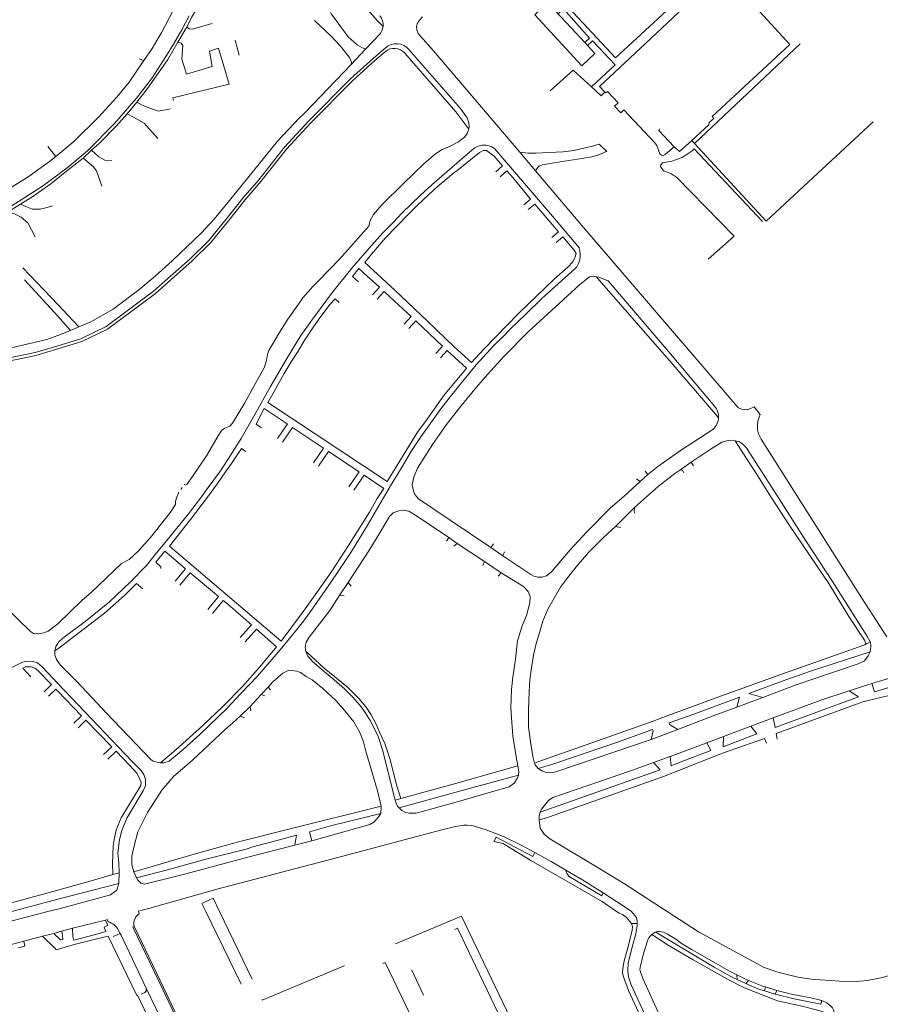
# Model space of a CAD drawing. Extents: x 145000 to 155000, y 457500 to 470000.
# Tile 159 of 256: x 152987 to 153285, y 461968 to 462310. Entities that reach past the tile are written whole.
import ezdxf

# ---------------------------------------------------------------- set-up
doc = ezdxf.new("R2010")
doc.units = 0
doc.header["$LTSCALE"] = 0.2
doc.header["$MEASUREMENT"] = 0
doc.layers.add('kant verharding', color=252, linetype='Continuous', lineweight=0)

msp = doc.modelspace()

# ---------------------------------------------------------------- linework, layer by layer
at = {"layer": 'kant verharding', "lineweight": 0}
for p, q in [((153172.63, 462312.64), (153178.17, 462306.68)), ((153044.91, 462307.21), (153041.65, 462301.79)), ((153106.82, 462299.29), (153111.62, 462304.43)), ((153178.17, 462306.68), (153182.87, 462301.61)), ((153061.55, 462302.43), (153062.95, 462297.19)), ((153221, 462266.58), (153257.68, 462301.22)), ((153101.88, 462294.02), (153106.82, 462299.29)), ((153029.94, 462295.34), (153028.25, 462296)), ((153027.45, 462280.87), (153024.05, 462276.91)), ((153282.97, 462274.08), (153245.89, 462239.68)), ((153190.56, 462263.85), (153187.86, 462266.4)), ((153220.02, 462267.66), (153221, 462266.58)), ((153245.89, 462239.68), (153221, 462266.58)), ((152997.47, 462264.36), (152996.56, 462265.5)), ((152999.3, 462262.08), (152997.47, 462264.36)), ((152999.3, 462262.08), (153000, 462262.65)), ((153011.73, 462264.21), (153008.79, 462261.48)), ((153160.32, 462263.52), (153165.79, 462257.06)), ((153190.36, 462263.75), (153190.56, 462263.85)), ((153152, 462256.8), (153154.35, 462258.8)), ((153153.49, 462255.05), (153155.86, 462257.07)), ((152982.54, 462242.76), (152987.09, 462245.57)), ((153161.8, 462245.31), (153164.11, 462247.28)), ((153165.54, 462245.56), (153163.23, 462243.64)), ((153165.54, 462245.56), (153173.75, 462235.91)), ((153173.75, 462235.91), (153171.48, 462233.97)), ((153175.25, 462234.17), (153172.97, 462232.22)), ((152987.93, 462223.48), (153000, 462210.75)), ((153000, 462206.61), (152988.53, 462219.29)), ((153104.36, 462218.57), (153102.34, 462220.44)), ((153188.01, 462219.05), (153186.91, 462220.32)), ((153109.2, 462214.08), (153111.63, 462216.7)), ((153110.82, 462212.58), (153113.26, 462215.22)), ((153097.7, 462211.37), (153096.24, 462212.72)), ((153000, 462210.75), (153007.34, 462203)), ((153004.49, 462201.65), (153000, 462206.61)), ((153120.2, 462203.88), (153122.62, 462206.49)), ((153121.82, 462202.39), (153124.22, 462204.98)), ((153124.22, 462204.98), (153133.58, 462196.25)), ((153004.49, 462201.65), (153000, 462199.95)), ((153007.34, 462203), (153004.49, 462201.65)), ((153131.21, 462193.69), (153133.58, 462196.25)), ((153132.82, 462192.19), (153135.19, 462194.75)), ((153070.75, 462167.9), (153068.89, 462169.15)), ((153076.3, 462164.15), (153079.73, 462169.23)), ((153078.04, 462162.97), (153081.48, 462168.06)), ((153236.17, 462161.76), (153235.12, 462163.42)), ((153060.25, 462155.47), (153063.72, 462160.76)), ((153065.23, 462159.74), (153063.72, 462160.76)), ((153088.73, 462155.75), (153092.2, 462160.89)), ((153090.47, 462154.58), (153093.95, 462159.72)), ((153093.95, 462159.72), (153104.6, 462152.63)), ((153216.28, 462153.42), (153219.86, 462155.97)), ((153219.86, 462155.97), (153220.62, 462154.67)), ((153101.07, 462147.41), (153104.6, 462152.63)), ((153102.81, 462146.23), (153106.34, 462151.46)), ((153202.09, 462149.24), (153200.81, 462150.17)), ((153204.82, 462151.68), (153202.09, 462149.24)), ((153204.82, 462151.68), (153203.89, 462152.83)), ((153043.15, 462147.16), (153042.69, 462146.55)), ((153193.61, 462133.69), (153200.19, 462140.27)), ((153195.31, 462133.27), (153193.61, 462133.69)), ((153135.74, 462129.82), (153134.95, 462128.54)), ((153135.74, 462129.82), (153138.64, 462127.77)), ((153137.44, 462126.79), (153138.64, 462127.77)), ((153138.64, 462127.77), (153148.12, 462121.56)), ((153150.3, 462126.42), (153151.23, 462127.69)), ((153154.46, 462123.47), (153150.3, 462126.42)), ((153154.46, 462123.47), (153155.05, 462124.84)), ((153044.34, 462118.96), (153040.8, 462114.72)), ((153148.12, 462121.56), (153147.53, 462120.14)), ((153148.12, 462121.56), (153153.87, 462117.55)), ((153045.95, 462117.61), (153042.38, 462113.35)), ((153055.85, 462109.34), (153045.95, 462117.61)), ((153153.87, 462117.55), (153152.81, 462116.46)), ((153027.38, 462113.85), (153023.34, 462109.83)), ((153029.56, 462111.99), (153027.38, 462113.85)), ((153029.48, 462112.06), (153029.4, 462112.13)), ((153097.7, 462109.64), (153100.78, 462114.17)), ((153100.78, 462114.17), (153101.8, 462113)), ((153055.85, 462109.34), (153052.11, 462104.87)), ((153057.46, 462107.99), (153053.69, 462103.49)), ((153067.2, 462099.51), (153063.33, 462095.09)), ((153068.93, 462098), (153065.06, 462093.58)), ((153281.99, 462093.65), (153280.06, 462092.56)), ((153000, 462091.23), (152999.05, 462090.56)), ((153000.5, 462091.59), (153000, 462091.23)), ((153087.79, 462088.75), (153086.09, 462090.28)), ((153282.51, 462079.21), (153290.63, 462081.62)), ((152997.85, 462078.77), (152995.34, 462076.33)), ((153274.68, 462076.63), (153282.51, 462079.21)), ((152999.38, 462077.18), (152996.85, 462074.72)), ((153000, 462076.54), (152999.38, 462077.18)), ((153008.27, 462067.98), (153000, 462076.54)), ((153066.84, 462071.13), (153070.63, 462075.33)), ((153070.63, 462075.33), (153072.99, 462077.95)), ((153070.63, 462075.33), (153071.91, 462074.87)), ((153072.99, 462077.95), (153073.86, 462076.98)), ((153063.27, 462067.85), (153066.84, 462071.13)), ((153066.84, 462071.13), (153067.07, 462069.73)), ((153244.68, 462074.29), (153235.66, 462070.94)), ((153008.27, 462067.98), (153005.62, 462065.41)), ((153064.78, 462067.23), (153063.27, 462067.85)), ((153009.8, 462066.4), (153007.13, 462063.8)), ((153018.73, 462057.23), (153009.8, 462066.4)), ((153240.47, 462064.35), (153231, 462060.75)), ((153248.33, 462067.23), (153240.47, 462064.35)), ((153242.62, 462061.68), (153240.47, 462064.35)), ((153248.33, 462067.23), (153248.95, 462063.91)), ((153215.2, 462063.16), (153205.95, 462059.74)), ((153249.63, 462059.86), (153249.27, 462061.82)), ((153225.31, 462058.58), (153212.52, 462053.87)), ((153231, 462060.75), (153225.31, 462058.58)), ((153245.3, 462060.11), (153245.98, 462058.5)), ((153018.73, 462057.23), (153015.91, 462054.48)), ((153020.26, 462055.65), (153017.42, 462052.88)), ((153165.43, 462051.57), (153166.65, 462052)), ((153212.52, 462053.87), (153206.77, 462051.75)), ((153119.01, 462039.22), (153117.12, 462038.71)), ((153112.26, 462036.61), (153112.12, 462034.1)), ((153088.24, 462024.57), (153082.33, 462023.09)), ((153019.14, 462012.83), (153021.3, 462013.44)), ((153021.23, 462009.71), (153021.3, 462013.44)), ((153027.34, 462011.77), (153026.42, 462013.83)), ((153011.56, 462010.7), (153000, 462007.47)), ((153021.23, 462009.71), (153000, 462004.32)), ((153019.14, 462012.83), (153011.56, 462010.7)), ((153000, 462007.47), (152973.02, 462000)), ((153000, 462004.32), (152984.09, 462000)), ((152973.67, 461994.08), (152996.59, 462000)), ((152996.59, 462000), (153000, 462000.9)), ((153063.64, 461974.77), (153051.43, 462000)), ((153056.14, 462000), (153067.48, 461976.57)), ((153193.91, 462000), (153194.81, 461999.44)), ((153005.16, 461994.2), (153016.56, 461997.06)), ((152998.61, 461992.45), (153001.34, 461993.2)), ((153005.16, 461994.2), (153001.34, 461993.2)), ((153021.63, 461992.46), (153021.02, 461993.62)), ((153026.51, 461994.95), (153036.7, 461973.66)), ((153201.09, 461995.82), (153199.06, 461995.86)), ((153207.65, 461992.93), (153207.57, 461992.9)), ((153213.11, 461989.53), (153207.57, 461992.9)), ((152982.27, 461988.09), (152988.2, 461989.73)), ((152988.2, 461989.73), (152994.67, 461991.48)), ((152988.2, 461989.73), (152988.54, 461987.99)), ((152998.61, 461992.45), (152994.67, 461991.48)), ((153014.04, 461992.28), (153005.6, 461990.11)), ((153006.14, 461988.67), (153013.55, 461990.53)), ((153021.63, 461992.46), (153019.26, 461991.34)), ((153204.53, 461989.55), (153203.2, 461985.04)), ((153214.44, 461990.39), (153211.58, 461992.16)), ((152988.54, 461987.99), (152986.37, 461987.43)), ((153113.62, 461982.36), (153112.77, 461981.95)), ((153122.78, 461979.61), (153122.86, 461979.65)), ((153122.86, 461979.65), (153126.99, 461971.04)), ((153235.74, 461976.49), (153235.72, 461978.06)), ((153238.78, 461975.08), (153235.74, 461976.49)), ((153239.74, 461976.09), (153238.78, 461975.08)), ((153030.64, 461973.09), (153030.84, 461973.17)), ((153030.84, 461973.17), (153038.06, 461958.12)), ((153036.27, 461973.43), (153058.31, 461927.3)), ((153036.7, 461973.66), (153058.77, 461927.51)), ((153245.28, 461972.45), (153245.57, 461973.85)), ((153248.98, 461971.34), (153245.28, 461972.45)), ((153245.57, 461973.85), (153249.51, 461972.6)), ((153249.51, 461972.6), (153248.98, 461971.34)), ((153028.93, 461971.32), (153030.18, 461971.93)), ((153126.91, 461971), (153126.99, 461971.04))]:
    msp.add_line(p, q, dxfattribs=at)
at = {"layer": 'kant verharding', "lineweight": 0, "flags": 128}
for points in [[(153029.94, 462295.34), (153032.73, 462299.58), (153035.16, 462303.75), (153036, 462304.99), (153040.21, 462312.93), (153045.52, 462324.08), (153058.11, 462353.1), (153058.48, 462355.14)], [(153175.66, 462315.52), (153193.6, 462296.27), (153230.49, 462330.42)], [(153112.88, 462307.18), (153110.89, 462309.29), (153103.7, 462317.63), (153096.73, 462325.03), (153095.74, 462324.9), (153094.8, 462323.86), (153093.39, 462321.58), (153092.96, 462318.65), (153093.64, 462314.21), (153095.02, 462311.49), (153100.83, 462303.59), (153103.89, 462300.87), (153105.53, 462299.91), (153106.82, 462299.29)], [(153203.97, 462301.34), (153230.71, 462326.51), (153254.11, 462300.94), (153227.06, 462275.97)], [(153044.91, 462307.21), (153046.48, 462310.29), (153048.14, 462313.17), (153050.67, 462318.39), (153057.8, 462315.56), (153058.4, 462314.18)], [(153173.67, 462302.4), (153165.55, 462311.18), (153170.02, 462315.45), (153172.63, 462312.64)], [(153000, 462255.68), (153003.32, 462258.15), (153010.33, 462264.01), (153019.74, 462273.51), (153027.34, 462282.3), (153029.82, 462285.43), (153032.5, 462289.05), (153037.72, 462297.11), (153040.16, 462301.1), (153043.04, 462306.02), (153045.61, 462310.85)], [(153160.32, 462263.52), (153130.43, 462298.68), (153125.84, 462303.79), (153125.05, 462304.8), (153124.57, 462305.98), (153124.48, 462307.22), (153124.71, 462308.06), (153125.26, 462309.09), (153126.61, 462310.59)], [(153182.87, 462301.61), (153184.56, 462303.17), (153175.55, 462313.34), (153173.61, 462311.58)], [(153053.65, 462308.26), (153046.63, 462306.3), (153045.58, 462306.39), (153044.94, 462306.94), (153044.91, 462307.21)], [(153101.88, 462294.02), (153101.95, 462294.85), (153101.29, 462296.4), (153098.11, 462300.39), (153094.79, 462303.96), (153089.15, 462309.3)], [(153027.45, 462280.87), (153031.14, 462285.61), (153038.25, 462295.77), (153041.65, 462301.79)], [(153041.65, 462301.79), (153042.89, 462301.38), (153043.36, 462300.54), (153043.04, 462295.83), (153044.73, 462290.63), (153053.58, 462293.25), (153052.68, 462298.58), (153055.81, 462299.69), (153059.52, 462287.2), (153040, 462282.45), (153040.17, 462281.46)], [(153182.87, 462301.61), (153186.41, 462297.8), (153181.85, 462293.57), (153173.67, 462302.4)], [(153185.26, 462286.21), (153193.43, 462293.91), (153185.57, 462302.24), (153183.86, 462300.54)], [(153189.82, 462284.34), (153188.01, 462286.37), (153203.97, 462301.34)], [(153113.72, 462299.81), (153109.42, 462296.09), (153101.61, 462289), (153087.14, 462274.41), (153078.65, 462265.26), (153069.74, 462253.99), (153064.21, 462247.56), (153058.93, 462240.92), (153052.4, 462232.94), (153045.94, 462226.59), (153033.29, 462215.35), (153016.76, 462203.01), (153008.02, 462198.74), (153000, 462196.34)], [(153113.65, 462298.43), (153110.08, 462295.34), (153102.3, 462288.28), (153087.86, 462273.72), (153079.4, 462264.61), (153070.51, 462253.35), (153064.97, 462246.93), (153059.7, 462240.29), (153053.14, 462232.27), (153046.62, 462225.86), (153033.88, 462214.54), (153017.28, 462202.15), (153008.39, 462197.81), (153000, 462195.3)], [(153120.41, 462297.96), (153138.19, 462277.59), (153142.64, 462271.6)], [(153121.88, 462299.23), (153139.71, 462278.82), (153142.14, 462275.54), (153142.7, 462273.8), (153142.78, 462272.56), (153142.64, 462271.6)], [(153000, 462262.65), (153005.61, 462267.24), (153014.16, 462275.71), (153020.48, 462282.71), (153024.75, 462287.9), (153029.94, 462295.34)], [(153101.88, 462294.02), (153085.7, 462277.26), (153083.76, 462275.34), (153076.29, 462267.35), (153059.62, 462246.8), (153054.28, 462240.34), (153049.84, 462235.55), (153039.74, 462225.86), (153033.81, 462220.49), (153028.14, 462215.77), (153019.2, 462209.05), (153011.47, 462204.69), (153007.34, 462203)], [(152957.42, 462291.68), (152959.56, 462274.97), (152960.68, 462265.08), (152962.93, 462253.74), (152964.21, 462248.22), (152965.52, 462246.19), (152967.38, 462244.97), (152969.33, 462244.57), (152971.02, 462244.67), (152973.24, 462245.47), (152978.69, 462248.27), (152982.88, 462250.78), (152990.06, 462255.27), (152997.11, 462260.28), (152999.3, 462262.08)], [(153185.26, 462286.21), (153178.85, 462291.97), (153170.86, 462284.84)], [(153185.26, 462286.21), (153188.62, 462283.17), (153189.82, 462284.34)], [(153213.89, 462265.47), (153210.75, 462262.76), (153210.15, 462262.47), (153209.52, 462262.53), (153208.9, 462263.04), (153207.85, 462265.85), (153207.2, 462266.85), (153196.48, 462278.3), (153195.39, 462277.21), (153193.25, 462279.51), (153194.45, 462280.74), (153190.76, 462284.65), (153190.06, 462284.12), (153189.82, 462284.34)], [(153027.45, 462280.87), (153029.33, 462279.9), (153032.49, 462278.63), (153035.01, 462277.85), (153039.13, 462278.6)], [(153024.05, 462276.91), (153020.3, 462272.62), (153014.46, 462266.72), (153011.73, 462264.21)], [(153034.78, 462268.28), (153029.95, 462273.66), (153026.26, 462275.77), (153024.05, 462276.91)], [(153227.06, 462275.97), (153227.74, 462275.29), (153226.08, 462273.91), (153226, 462273.09), (153220.02, 462267.66)], [(153142.64, 462271.6), (153142.6, 462271.32), (153142.07, 462270.02), (153141.16, 462268.8), (153139.04, 462267.15), (153136.17, 462265.69), (153133.38, 462264.51), (153131.15, 462262.96), (153127.2, 462259.68), (153120, 462252.71), (153112.53, 462245.25), (153109.63, 462241.88), (153108.31, 462239.65), (153108.22, 462238.67), (153107.96, 462237.83), (153097.9, 462226.52), (153090.55, 462218.92), (153088.48, 462217), (153085.08, 462213), (153083.54, 462210.87), (153079.87, 462205.6), (153076.77, 462200.66), (153073.26, 462194.72), (153072.77, 462193.31), (153072.45, 462191.26), (153071.6, 462188.69), (153067.82, 462181.87), (153064.98, 462176.6)], [(153213.89, 462265.47), (153208.55, 462271.12), (153208.83, 462271.66)], [(153181.01, 462230.23), (153172.34, 462240.58), (153151.55, 462264.79), (153150.4, 462265.52), (153148.63, 462266.01), (153147.18, 462265.97), (153145.89, 462265.68), (153144.78, 462265.13), (153143.74, 462264.31), (153129.83, 462252.28), (153125.84, 462248.59), (153119.54, 462242.54), (153116.36, 462239.17), (153112.82, 462235.61), (153108.92, 462231.19), (153102.11, 462223.3), (153094.95, 462214.56), (153088.14, 462205.32), (153084.4, 462199.9), (153079.2, 462191.34)], [(153187.86, 462266.4), (153185.56, 462265.67), (153182.61, 462264.93), (153179.06, 462264.12), (153175.38, 462263.63), (153168.11, 462263.33), (153165.98, 462263.18), (153163.26, 462263.24), (153160.32, 462263.52)], [(153220.02, 462267.66), (153215.81, 462263.85), (153213.89, 462265.47)], [(153011.73, 462264.21), (153014.25, 462261.98), (153016.3, 462260.76), (153018.83, 462260.57)], [(153134.31, 462253.68), (153136.83, 462255.9), (153139.08, 462257.59), (153146.32, 462263.44), (153147.61, 462264.09), (153148.85, 462264.14), (153151.43, 462262.16), (153154.35, 462258.8)], [(153165.79, 462257.06), (153166.47, 462258.1), (153167.01, 462258.7), (153168.23, 462259.17), (153174.32, 462260.26), (153181.86, 462261.34), (153185.29, 462261.97), (153187.26, 462262.55), (153189.19, 462263.19), (153190.36, 462263.75)], [(153225.77, 462226.48), (153234.73, 462234.36), (153214.9, 462254.72), (153212.71, 462256.17), (153210.19, 462257.13), (153209.16, 462258.64), (153209.28, 462259.13), (153209.89, 462259.85), (153213.16, 462260.47), (153216.64, 462261.73), (153220.19, 462264.08), (153220.88, 462264.74), (153244.56, 462239.46)], [(153008.79, 462261.48), (153003.65, 462257.48), (153000, 462254.54)], [(153015.27, 462251.72), (153013.41, 462257.07), (153012.28, 462258.6), (153008.79, 462261.48)], [(153000, 462199.95), (152996.22, 462198.52), (152978.33, 462194.41), (152956.15, 462190.67), (152953.11, 462190.85), (152951.27, 462191.68), (152950.38, 462192.99), (152949.77, 462195.56), (152946.99, 462224.09), (152948.25, 462227.61), (152949.48, 462229.21), (152950.99, 462230.38), (152953.54, 462231.38), (152960.01, 462233.59), (152967.76, 462236.37), (152975.36, 462240.1), (152982.28, 462243.76), (152994.77, 462251.8), (153000, 462255.68)], [(153155.86, 462257.07), (153157.89, 462254.73), (153164.11, 462247.28)], [(153165.79, 462257.06), (153181.84, 462238.14), (153235.78, 462175.3), (153236.3, 462174.86), (153237.23, 462174.38), (153239.17, 462174.14), (153240.19, 462174.44), (153241.65, 462175.17), (153243.73, 462172.5), (153243.39, 462171.65), (153242.99, 462170.23), (153242.88, 462168.72), (153242.88, 462167.23), (153243.18, 462165.86), (153244.16, 462163.99), (153279.04, 462108.83), (153287.68, 462095.31)], [(153000, 462254.54), (152997.57, 462252.59), (152991.4, 462248.18), (152987.09, 462245.57)], [(153108.93, 462228.19), (153113.66, 462233.78), (153121.57, 462241.98), (153124.62, 462244.93), (153128.81, 462248.82), (153131.66, 462251.57), (153134.31, 462253.68)], [(152987.09, 462245.57), (152988.9, 462244.69), (152991.21, 462243.78), (152993.89, 462243.74), (152995.87, 462244.27), (152998.16, 462244.99)], [(152992.17, 462234.22), (152989.63, 462239.07), (152987.29, 462241.06), (152984.8, 462242.26), (152982.54, 462242.76)], [(153175.25, 462234.17), (153179.17, 462229.59), (153179.86, 462228.37), (153179.61, 462227.24), (153178.81, 462225.56), (153177.06, 462223.62), (153172.3, 462219.44), (153160.09, 462207.8), (153147.89, 462195.19), (153143.63, 462190.54), (153137.56, 462196.03), (153128.34, 462204.96), (153116.93, 462215.72), (153106.52, 462225.27), (153108.93, 462228.19)], [(153102.34, 462220.44), (153104.55, 462223.23), (153107.41, 462220.55), (153111.63, 462216.7)], [(153154.07, 462199.14), (153157.33, 462202.51), (153162.4, 462207.3), (153167.95, 462212.78), (153179.49, 462223.05)], [(153150.3, 462126.42), (153136.18, 462135.84), (153125.25, 462143.31), (153123.87, 462144.73), (153123.46, 462145.99), (153123.04, 462148.12), (153123.54, 462150.83), (153124.84, 462153.94), (153130, 462162.08), (153134.92, 462169.06), (153139.46, 462174.85), (153145.37, 462182.02), (153149.11, 462186.38), (153154.93, 462192.79), (153163.3, 462201.24), (153173.96, 462211.06), (153181.17, 462217.62), (153184.56, 462220.34), (153185.85, 462220.42), (153186.91, 462220.32)], [(153186.91, 462220.32), (153187.8, 462220.22), (153191, 462218.94), (153212.7, 462193.61), (153227.94, 462175.38)], [(153229.32, 462171.42), (153227.1, 462174), (153226.83, 462174.31), (153212.82, 462190.58), (153188.01, 462219.05)], [(153113.26, 462215.22), (153115.39, 462213.28), (153122.62, 462206.49)], [(153092.08, 462207.59), (153094.39, 462210.68), (153096.24, 462212.72)], [(153075.06, 462180.45), (153078.54, 462186.73), (153081.04, 462190.8), (153083.46, 462194.53), (153085.5, 462198.07), (153088.53, 462202.63), (153090.63, 462205.64), (153092.08, 462207.59)], [(153035.62, 462051.63), (153036.83, 462051.61), (153038.65, 462052.25), (153040.12, 462053.38), (153043.6, 462056.34), (153049.49, 462061.59), (153058.67, 462070.46), (153063.46, 462075.56), (153069.32, 462081.69), (153077.23, 462090.84), (153082.57, 462097.34), (153085.29, 462100.84), (153088.93, 462105.79), (153092.83, 462111.4), (153096.85, 462117.29), (153101.94, 462124.99), (153107.36, 462133.94), (153115.53, 462147.79), (153119.35, 462154.03), (153122.82, 462159.89), (153126.03, 462164.76), (153132.93, 462174.46), (153136.2, 462178.69), (153141.03, 462184.71), (153145.21, 462189.73), (153151.35, 462196.46), (153154.07, 462199.14)], [(153000, 462196.34), (152992.14, 462194), (152975.89, 462190.64), (152961.78, 462188.27), (152954.57, 462187.14), (152952.52, 462186.2), (152951.01, 462184.49), (152951.27, 462182.58)], [(153000, 462195.3), (152992.38, 462193.03), (152976.07, 462189.66), (152961.94, 462187.28), (152954.86, 462186.17), (152953.14, 462185.38), (152951.87, 462183.94), (152951.27, 462182.58)], [(153135.19, 462194.75), (153141.84, 462188.61), (153140.3, 462186.8), (153133.92, 462179.05), (153128.21, 462170.93), (153124.84, 462166.45), (153114.27, 462149.29), (153072.93, 462176.73), (153075.06, 462180.45)], [(153079.2, 462191.34), (153073.83, 462182.19), (153068.45, 462172.55), (153063.64, 462164.25), (153059.01, 462156.91), (153056.48, 462153.03), (153051.82, 462146.71), (153049.9, 462143.93), (153045.34, 462138.09), (153037.3, 462128.12), (153034.27, 462124.54), (153030.76, 462120.16), (153025.19, 462114.31), (153017.94, 462107.5), (153009.58, 462100.64)], [(152951.27, 462182.58), (152951.55, 462178.05), (152955.57, 462136.16), (152956.33, 462133.37), (152957.89, 462131.15), (152981.56, 462106.02), (152990.5, 462097.22), (152991.6, 462096.55), (152993.49, 462096.4), (152995.17, 462096.73), (152996.63, 462097.38), (153000, 462099.89)], [(153064.98, 462176.6), (153060.62, 462169.51), (153059.67, 462168.51), (153058.05, 462167.82), (153056.82, 462167.02), (153055.19, 462164.36), (153051.64, 462158.2), (153046.73, 462151.06), (153044.83, 462148.19), (153044.32, 462147.99), (153043.86, 462148.25)], [(153068.89, 462169.15), (153071.61, 462174.57), (153079.62, 462169.24), (153079.73, 462169.23)], [(153081.48, 462168.06), (153081.53, 462167.97), (153092.2, 462160.89)], [(153227.36, 462167.37), (153216.13, 462160.03), (153208.24, 462154.46), (153204.82, 462151.68)], [(153219.86, 462155.97), (153226.78, 462160.62), (153230.47, 462162.91), (153232.7, 462163.48), (153234.1, 462163.57), (153235.12, 462163.42)], [(153235.12, 462163.42), (153236.55, 462163.01), (153237.89, 462162.16), (153238.85, 462161.03), (153249.51, 462144.49), (153259.63, 462128.65), (153268.81, 462114.57), (153280.82, 462095.73), (153281.99, 462093.65)], [(153280.06, 462092.56), (153280.46, 462093.02), (153279.92, 462094.19), (153274.56, 462102.42), (153267.54, 462113.91), (153253.97, 462134), (153247.49, 462143.96), (153242.45, 462151.98), (153237.53, 462159.58), (153236.17, 462161.76)], [(153041.81, 462130.6), (153046.13, 462136.09), (153051.97, 462143.85), (153055.44, 462148.63), (153058.17, 462152.6), (153060.25, 462155.47)], [(153200.19, 462140.27), (153208.5, 462147.68), (153214.19, 462152.08), (153216.28, 462153.42)], [(153217.31, 462152.32), (153216.93, 462152.93), (153216.28, 462153.42)], [(153106.34, 462151.46), (153113.18, 462146.85), (153110.87, 462143.43), (153108.16, 462138.67), (153100.95, 462127.07), (153094.87, 462117.78), (153089.92, 462110.71), (153085.29, 462104.27), (153077.5, 462093.9), (153038.74, 462126.78), (153041.81, 462130.6)], [(153202.09, 462149.24), (153196.56, 462144.2), (153191.81, 462140.12), (153183.54, 462131.74), (153177.88, 462125.58), (153171.27, 462117.85), (153169.67, 462116.55), (153168.08, 462116.07), (153166.56, 462116.06), (153165.19, 462116.47), (153164.22, 462117.02), (153154.46, 462123.47)], [(153000, 462099.89), (153008.51, 462108.09), (153011.58, 462110.8), (153022.14, 462120.81), (153024.83, 462122.24), (153027.95, 462125.11), (153032.2, 462129.89), (153039.13, 462138.68), (153040.87, 462141.29), (153040.92, 462142.47), (153041.37, 462143.84), (153041.96, 462145.22), (153041.97, 462145.55)], [(153200.19, 462140.27), (153200.05, 462138.85), (153200.23, 462138.3)], [(153100.78, 462114.17), (153107.93, 462125.16), (153112.07, 462132.09), (153115.19, 462137.14), (153116.45, 462138.4), (153118.34, 462139.13), (153119.84, 462139.38), (153121.87, 462138.93), (153124.52, 462137.35), (153135.74, 462129.82)], [(153165.43, 462051.57), (153164.83, 462053.89), (153164.02, 462059.09), (153163.41, 462064.06), (153163.32, 462067.58), (153163.35, 462070.18), (153163.59, 462076.27), (153163.88, 462080.45), (153164.36, 462084.62), (153165.1, 462089.03), (153165.86, 462092.55), (153168.39, 462100.76), (153170.13, 462104.94), (153174.51, 462112.6), (153176.55, 462115.36), (153179.86, 462119.66), (153184.2, 462124.58), (153189.41, 462129.8), (153193.61, 462133.69)], [(153044.34, 462118.96), (153041.75, 462121.13), (153037.14, 462125.12), (153034, 462121.25)], [(153035.77, 462119.11), (153035.84, 462119.67), (153034, 462121.25)], [(153153.87, 462117.55), (153161.62, 462112.8), (153163.31, 462111.09), (153163.99, 462109.35), (153163.85, 462107.18), (153162.7, 462102.75), (153161.19, 462099.2), (153159.57, 462093.99), (153158.82, 462087.57), (153157.99, 462081.33), (153157.52, 462077.04), (153157.25, 462070.68), (153157.45, 462067.24), (153157.91, 462061.01), (153159.11, 462053.69), (153159.72, 462050.56)], [(153023.34, 462109.83), (153016.27, 462103.56), (153001.91, 462092.57), (153000.5, 462091.59)], [(153086.09, 462090.28), (153085.91, 462091.68), (153086.27, 462093.57), (153087.25, 462095.3), (153094.41, 462104.55), (153097.7, 462109.64)], [(153099.42, 462109.56), (153098.42, 462109.78), (153097.7, 462109.64)], [(153067.2, 462099.51), (153059.04, 462106.67), (153057.46, 462107.99)], [(153419.51, 462104.86), (153410.31, 462102.22), (153401.15, 462099.9), (153336.3, 462086.02), (153295.72, 462076.72), (153279.37, 462072.75), (153249.27, 462061.82)], [(153009.58, 462100.64), (153001.74, 462094.87), (153000.3, 462093.57), (153000, 462093.06)], [(153035.62, 462051.63), (153041.05, 462056.21), (153050.35, 462064.61), (153057.15, 462071.05), (153064.26, 462078.2), (153070.13, 462084.95), (153075.94, 462091.85), (153068.93, 462098)], [(153000, 462093.06), (152999.39, 462092.05), (152999.05, 462090.56)], [(153166.65, 462052), (153179.48, 462056.54), (153206.68, 462066.04), (153211.52, 462067.92), (153229.02, 462074.47), (153252.22, 462082.79), (153280.06, 462092.56)], [(153281.99, 462093.65), (153282.03, 462093.56), (153282.14, 462092.21), (153282.04, 462090.85), (153281.9, 462090.2)], [(152999.05, 462090.56), (152999.04, 462089.08), (152999.53, 462087.49), (153000, 462086.85)], [(153117.12, 462038.71), (153112.65, 462056.14), (153111.2, 462060.82), (153109.95, 462063.42), (153108.39, 462066.38), (153106.72, 462069.16), (153105.35, 462071.1), (153102.58, 462074.32), (153099.54, 462077.26), (153095.93, 462080.4), (153092.42, 462083.3), (153088.48, 462086.67), (153086.75, 462088.62), (153086.09, 462090.28)], [(153119.01, 462039.22), (153117.67, 462043.67), (153115.2, 462053.09), (153113.54, 462058.39), (153111.66, 462062.23), (153110.47, 462065.11), (153108.72, 462068.24), (153107.02, 462070.91), (153104.53, 462073.94), (153100.4, 462078.03), (153092.51, 462084.5), (153087.79, 462088.75)], [(153281.9, 462090.2), (153261.28, 462083.46), (153251.39, 462079.96), (153239.88, 462075.67), (153244.68, 462074.29)], [(153281.9, 462090.2), (153281.27, 462088.72), (153279.98, 462087.07), (153277.73, 462086.01), (153269.86, 462083.36), (153256.21, 462078.67), (153244.68, 462074.29)], [(152900.22, 462066), (152921.52, 462067.84), (152938.62, 462069.66), (152943.89, 462070.6), (152952.95, 462072.78), (152968.27, 462078.05), (152984.74, 462085.01), (152987.75, 462086.53), (152989.49, 462086.97), (152991.3, 462086.84), (152992.93, 462086.29), (152994.58, 462084.9), (153000, 462079.19)], [(152997.85, 462078.77), (152993.13, 462083.66), (152992.03, 462084.54), (152990.74, 462084.91), (152988.74, 462084.94), (152987.84, 462084.47)], [(153000, 462086.85), (153001, 462085.49), (153006.63, 462079.89), (153016.98, 462068.82), (153032.31, 462052.74), (153033.18, 462052.16), (153034.85, 462051.74), (153035.62, 462051.63)], [(152990.51, 462081.45), (152990.58, 462081.57), (152987.84, 462084.47)], [(153072.99, 462077.95), (153074.67, 462079.79), (153078.11, 462082.78), (153080.25, 462083.74), (153082.92, 462083.44), (153084.27, 462082.93), (153086.26, 462081.65), (153088.28, 462080.41), (153092.04, 462077.38), (153096.48, 462073.3), (153099.16, 462070.29), (153102.78, 462065.84), (153104.88, 462062.13), (153106.13, 462058.95), (153106.9, 462055.74), (153111.01, 462041.92), (153112.26, 462036.61)], [(153290.63, 462081.62), (153292.21, 462078.96), (153283.42, 462076.29), (153282.51, 462079.21)], [(153000, 462079.19), (153018.61, 462059.59), (153025.95, 462051.99), (153028.96, 462048.98), (153029.91, 462047.53), (153030.42, 462045.9), (153030.52, 462043.73), (153029.64, 462041.96), (153023.99, 462032.48), (153022.26, 462028.15), (153021.4, 462025.01), (153020.86, 462020.26), (153021.16, 462016.95), (153021.3, 462013.44)], [(153274.68, 462076.63), (153264.83, 462073.43), (153248.33, 462067.23)], [(153248.95, 462063.91), (153277.9, 462074.49), (153274.68, 462076.63)], [(153235.66, 462070.94), (153236.63, 462074.47), (153220.69, 462068.51), (153212.22, 462065.5), (153212.34, 462064.91), (153215.2, 462063.16)], [(153026.42, 462013.83), (153025.72, 462016.22), (153025.74, 462019.24), (153026.49, 462022.8), (153027.78, 462027.73), (153031.11, 462034.38), (153036.16, 462042.18), (153040.3, 462047.06), (153044.14, 462050.24), (153046.84, 462052.65), (153058.27, 462063.36), (153060.77, 462065.56), (153063.27, 462067.85)], [(153235.66, 462070.94), (153227.43, 462067.89), (153215.2, 462063.16)], [(153205.95, 462059.74), (153206.62, 462062.77), (153206.38, 462063.2), (153194.56, 462058.88), (153172.15, 462051.27), (153166.7, 462049.64)], [(153231, 462060.75), (153230.88, 462057.19), (153242.62, 462061.68)], [(153205.95, 462059.74), (153172.82, 462048.46), (153171.1, 462048.14), (153169.59, 462048.33), (153167.97, 462048.83), (153166.7, 462049.64)], [(153170.64, 462032.87), (153210.24, 462046.94), (153230.7, 462055), (153245.3, 462060.11)], [(153212.52, 462053.87), (153212.82, 462050.63), (153215.45, 462051.59), (153226.63, 462055.93), (153225.31, 462058.58)], [(153020.26, 462055.65), (153025.07, 462050.71), (153027.59, 462047.95), (153028.29, 462046.47), (153028.91, 462044.82), (153028.83, 462043.75), (153028.18, 462042.62), (153022.04, 462032.58), (153020.81, 462029.77), (153020.33, 462028.28), (153019.74, 462025.56), (153019.2, 462022.83), (153019.04, 462016.65), (153019.14, 462012.83)], [(153166.7, 462049.64), (153165.74, 462050.96), (153165.43, 462051.57)], [(153206.77, 462051.75), (153199.42, 462049.05), (153171.8, 462039.59), (153170.36, 462038.52), (153168.79, 462036.73), (153167.91, 462035.52), (153167.42, 462034.48)], [(153167.42, 462034.48), (153209.07, 462049.25), (153206.77, 462051.75)], [(153118.53, 462036), (153141.11, 462042.3), (153159.86, 462047.39)], [(153159.86, 462047.39), (153159.38, 462046.16), (153158.37, 462044.53), (153156.65, 462043.35), (153148.27, 462040.85), (153138.31, 462038.03), (153124.33, 462034.18), (153121.98, 462034.12), (153120.72, 462034.42), (153119.47, 462035.12), (153118.53, 462036)], [(153159.72, 462050.56), (153137.18, 462044.2), (153119.01, 462039.22)], [(153159.72, 462050.56), (153160.02, 462048.67), (153159.86, 462047.39)], [(153118.53, 462036), (153117.93, 462036.64), (153117.43, 462037.59), (153117.12, 462038.71)], [(153112.26, 462036.61), (153080.66, 462028.75), (153062.69, 462024.19), (153048.17, 462020.19), (153026.42, 462013.83)], [(153088.24, 462024.57), (153087.43, 462027.72), (153094.7, 462029.72), (153112.12, 462034.1)], [(153112.12, 462034.1), (153111.09, 462032.52), (153109.65, 462031.02), (153108.29, 462030.25), (153088.24, 462024.57)], [(153167.42, 462034.48), (153167.02, 462033.19), (153167.02, 462031.85)], [(153167.02, 462031.85), (153170.1, 462032.67), (153170.64, 462032.87)], [(153167.02, 462031.85), (153167.4, 462028.91), (153168.85, 462026.87), (153170.81, 462025.29), (153176, 462022.15), (153186.09, 462016.17), (153196.69, 462009.64), (153211.54, 462000)], [(153031.97, 462001.24), (153055.67, 462007.92), (153095.01, 462018.19), (153133.33, 462028.41), (153138.06, 462029.53), (153139.52, 462029.8), (153140.91, 462029.97), (153142.11, 462029.99), (153143.59, 462029.84), (153144.98, 462029.57), (153148.65, 462028.34), (153154.68, 462026.1), (153160.83, 462023.03), (153165.59, 462020.46)], [(153027.34, 462011.77), (153038.61, 462014.62), (153051.45, 462018.21), (153065.39, 462021.71), (153067.75, 462022.45), (153078.72, 462025.42), (153082.89, 462026.5), (153082.33, 462023.09)], [(153165.59, 462020.46), (153164.91, 462019.17), (153152.15, 462025.84), (153151.36, 462024.33), (153154.56, 462023.59), (153155.33, 462023.22), (153164.17, 462017.76), (153188.91, 462003.47), (153193.91, 462000)], [(153082.33, 462023.09), (153066.01, 462018.88), (153044.46, 462013.07), (153030.15, 462009.5), (153028.81, 462009.83), (153027.77, 462010.92), (153027.34, 462011.77)], [(153165.59, 462020.46), (153171.24, 462017.41), (153176.34, 462014.4)], [(153176.34, 462014.4), (153181.83, 462011.13), (153189.27, 462006.47)], [(153189.27, 462006.47), (153188.85, 462005.45), (153177.48, 462012.16), (153176.66, 462013.17), (153176.39, 462013.66), (153176.34, 462014.4)], [(153000, 462000.9), (153015, 462004.86), (153018.37, 462005.88), (153020.51, 462007.46), (153021.23, 462009.71)], [(153189.27, 462006.47), (153196.26, 462002.06), (153199.11, 462000)], [(153051.43, 462000), (153050.05, 462002.85), (153053.89, 462004.65), (153056.14, 462000)], [(153031.97, 462001.24), (153028.04, 462000.15), (153028.29, 461999.25)], [(153194.81, 461999.44), (153195.95, 461998.99), (153197.33, 461997.96), (153198.59, 461996.62), (153199.06, 461995.86)], [(153199.11, 462000), (153200.8, 461997.99), (153201.1, 461996.75), (153201.09, 461995.82)], [(153211.54, 462000), (153222.38, 461993), (153245.1, 461980.64), (153249.89, 461978.99), (153256.87, 461977.29), (153261.41, 461976.5), (153271.33, 461975.81), (153277.03, 461975.75), (153280.98, 461976.06), (153286.19, 461977.14), (153289.68, 461978.16)], [(153016.56, 461997.06), (153017.38, 461995.24), (153016.07, 461994.57), (153016.75, 461993.09), (153014.04, 461992.28)], [(153017.5, 461996.49), (153017.19, 461997.28), (153016.56, 461997.06)], [(153117.27, 461988.79), (153140.17, 461998.42), (153179.14, 461916.93)], [(153001.34, 461993.2), (153001.56, 461992.62), (153001.72, 461990.37), (153001.01, 461990.15), (152998.61, 461992.45)], [(153005.6, 461990.11), (153005.24, 461991.3), (153005.16, 461994.2)], [(153036.27, 461973.43), (153026.38, 461993.94), (153026.12, 461994.73), (153026.51, 461994.95)], [(153137.8, 461993.83), (153138.69, 461994.24), (153176.83, 461914.66)], [(153199.06, 461995.86), (153199.5, 461994.75), (153199.36, 461993.53), (153198.07, 461988.24), (153196.61, 461982.9), (153196.13, 461980.37), (153195.99, 461978.69), (153196.29, 461977.32), (153198.12, 461972.57), (153204.28, 461959.1)], [(153201.09, 461995.82), (153201.08, 461995.09), (153200.62, 461992.3), (153199.33, 461987.71), (153197.97, 461982.25), (153197.83, 461979.42), (153198.1, 461977.37), (153199.05, 461974.57), (153204.39, 461962.83), (153212.57, 461944.67), (153217.13, 461934.34), (153218.7, 461931.25), (153219.51, 461929.93), (153221.4, 461928.03), (153236.05, 461917.34), (153242.67, 461912.88), (153248, 461911.16)], [(152994.67, 461991.48), (152999.15, 461987.16), (152999.49, 461986.79), (153006.14, 461988.67)], [(153013.55, 461990.53), (153017.53, 461991.49), (153027.43, 461970.89), (153027.73, 461971.03), (153037.01, 461951.29)], [(153030.84, 461973.17), (153021.98, 461991.85), (153021.63, 461992.46)], [(153206.13, 461992.04), (153209.16, 461990.1), (153211.85, 461988.39)], [(153235.74, 461976.49), (153233.6, 461977.52), (153227.81, 461980.76), (153220.32, 461985.18), (153213.11, 461989.53)], [(153214.44, 461990.39), (153216.52, 461988.98), (153220.13, 461986.78), (153226.82, 461982.92), (153232.9, 461979.5), (153235.72, 461978.06)], [(153249.68, 461919.39), (153250.88, 461926.34), (153251.74, 461929.1), (153252.92, 461932.41), (153253.89, 461934.69), (153255.15, 461937.88), (153256.85, 461941.39), (153258.05, 461943.65), (153261.58, 461951.52), (153265.41, 461958.99), (153266.36, 461960.99), (153266.68, 461962.28), (153266.63, 461963.57), (153266.37, 461964.25), (153265.55, 461965.16), (153264.51, 461965.59), (153258.79, 461967.12), (153249.81, 461969.05), (153238.27, 461973.5), (153233.22, 461976.08), (153220.5, 461983.28), (153211.85, 461988.39)], [(153113.62, 461982.36), (153139.45, 461928.61), (153151.97, 461902.72)], [(153211.1, 461959), (153203.05, 461976.84), (153202.17, 461979.39), (153202.05, 461979.95), (153202.16, 461980.58), (153203.2, 461985.04)], [(153070.86, 461969.51), (153070.98, 461969.26), (153099.38, 461981.17), (153099.37, 461981.27)], [(153235.72, 461978.06), (153238.91, 461976.42), (153239.74, 461976.09)], [(153239.74, 461976.09), (153244.97, 461974.04), (153245.57, 461973.85)], [(153245.28, 461972.45), (153243.57, 461972.97), (153238.78, 461975.08)], [(153249.51, 461972.6), (153255.08, 461971.24), (153261.38, 461970.07), (153264.29, 461969.43), (153265.14, 461969.14)], [(153265.14, 461969.14), (153264.77, 461967.93), (153255.53, 461969.77), (153248.98, 461971.34)], [(153265.14, 461969.14), (153265.64, 461968.97), (153266.9, 461968.35), (153268.27, 461967.15), (153268.82, 461966.57), (153269.19, 461965.88), (153269.43, 461965.08), (153269.64, 461964.15), (153269.76, 461963.34), (153269.73, 461962.5), (153269.49, 461960.54), (153269.23, 461959.98)]]:
    msp.add_lwpolyline(points, dxfattribs=at)
at = {"layer": 'kant verharding', "lineweight": 0}
for centre, radius, start, end in [((153108.14, 462307.71), 4.77, 353.5816, 41.2505), ((153108.11, 462307.7), 4.8, 316.9592, 353.7335), ((153117.51, 462295.42), 5.8, 41.1017, 130.8817), ((153116.79, 462294.81), 4.8, 41.0741, 130.8981), ((153173.9, 462227.98), 7.45, 318.6316, 17.5991), ((153223.71, 462171.69), 5.61, 357.2858, 41.1328), ((153223.68, 462171.64), 5.64, 310.7756, 357.7696), ((153015.62, 461990.61), 6.18, 29.1503, 72.278), ((153030.65, 461995.75), 4.22, 124.0529, 190.9631), ((153208.87, 461989.08), 4.03, 108.8042, 132.7828), ((153208.93, 461989.01), 4.12, 92.0887, 108.0834), ((153208.49, 461987.74), 5.4, 55.0373, 86.8446), ((153209.62, 461988.03), 5.32, 130.9459, 163.3048), ((153029.83, 461972.74), 0.887, 293.7552, 23.3402)]:
    msp.add_arc(centre, radius, start, end, dxfattribs=at)

doc.saveas('drawing.dxf')
